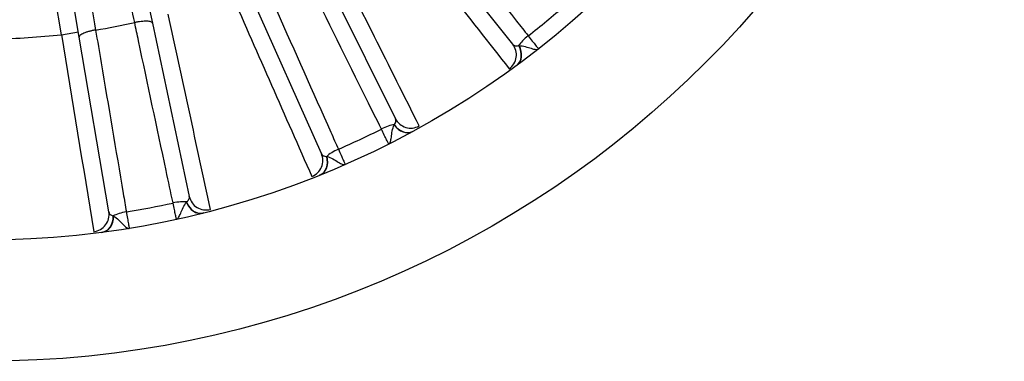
# Model space of a CAD drawing. Header units: millimetres. Extents: x 0 to 1782, y 0 to 1260.
# Tile 21 of 25: x 1210 to 1381, y 641 to 701. Entities that reach past the tile are written whole.
import ezdxf

# ---------------------------------------------------------------- set-up
doc = ezdxf.new("R2010")
doc.units = ezdxf.units.MM
doc.header["$LTSCALE"] = 6
doc.layers.add('CAP355B', color=7, linetype='Continuous')
doc.layers.add('Default', color=7, linetype='Continuous')

# ---------------------------------------------------------------- blocks, each defined once
blk = doc.blocks.new('SE2')
at = {"layer": 'CAP355B', "color": 7, "linetype": 'Continuous'}
for p, q in [((1223.4, 744.09), (1232.74, 700.18)), ((1216.89, 698.16), (1209.63, 741.06)), ((1220, 697.75), (1212.52, 742.02)), ((1295.45, 696.49), (1276.29, 720.68)), ((1261.32, 711.18), (1275.04, 683.54)), ((1262.14, 677.47), (1249.59, 705.66)), ((1229.65, 700.27), (1229.65, 700.27)), ((1232.74, 700.18), (1239.15, 670)), ((1216.89, 698.16), (1219.85, 698.66)), ((1225.15, 667.33), (1220, 697.75)), ((1222.84, 698.97), (1222.85, 698.97)), ((1296.48, 696.25), (1296.54, 696.25)), ((1296.18, 692.83), (1296.09, 692.77)), ((1274.8, 682.45), (1274.83, 682.51)), ((1278.14, 681.38), (1278.05, 681.33)), ((1263.07, 676.98), (1263.14, 676.96)), ((1261.93, 673.74), (1261.84, 673.71)), ((1238.65, 669), (1238.69, 669.06)), ((1241.61, 667.14), (1241.51, 667.11)), ((1225.93, 666.62), (1225.98, 666.59)), ((1224.02, 663.77), (1223.91, 663.76))]:
    blk.add_line(p, q, dxfattribs=at)
for radius in [177.5, 156.4]:
    blk.add_circle((1203.51, 818.82), radius, dxfattribs=at)
for centre, radius, start, end in [((16411.36, 12600.51), 19243.61, 218.126421, 218.229887), ((-15923.39, -7920.9), 19233.89, 26.570087, 26.673605), ((18863.56, 8448.33), 19243.61, 203.726421, 203.829887), ((1203.51, 818.82), 153.5, 308.0565, 311.1435), ((-17558.79, -3387.04), 19233.89, 12.170087, 12.273605), ((1203.51, 818.82), 121.4, 279.1663, 282.4337), ((1203.51, 818.82), 121.4, 270.8702, 276.3298), ((20206.12, 3816.76), 19243.61, 189.326421, 189.429887), ((1203.51, 818.82), 153.5, 293.6565, 296.7435), ((1203.51, 818.82), 153.5, 279.2565, 282.3435)]:
    blk.add_arc(centre, radius, start, end, dxfattribs=at)
for centre, major_axis, ratio, start_param, end_param in [((1298.64, 697.31), (2.35, 1.86), 0.274717, 1.569149, 2.471418), ((1293.1, 694.63), (-2.35, -1.86), 0.991756, 1.525931, 3.141593), ((1294.32, 695.19), (1.76, -2.43), 0.797776, 0.006744, 1.432841), ((1294.4, 695.25), (1.78, -2.42), 0.782661, 0, 1.413873), ((1272.95, 681.01), (2.69, 1.33), 0.274717, 0.670174, 1.572443), ((1276.62, 683.97), (-1.43, 2.64), 0.782661, 1.727719, 3.141593), ((1276.71, 684.01), (1.45, -2.63), 0.797776, 4.850344, 6.276442), ((1277.73, 684.88), (-2.69, -1.33), 0.991756, 0, 1.615662), ((1259.4, 676.25), (-2.74, -1.22), 0.991756, 1.525931, 3.141593), ((1260.72, 676.49), (1.1, -2.79), 0.797776, 0.006744, 1.432841), ((1260.81, 676.53), (1.12, -2.78), 0.782661, 0, 1.413873), ((1265.43, 677.47), (2.74, 1.22), 0.274717, 1.569149, 2.471418), ((1236.5, 668.07), (2.93, 0.62), 0.274717, 0.670174, 1.572443), ((1240.79, 670.02), (-0.73, 2.91), 0.782661, 1.727719, 3.141593), ((1240.88, 670.05), (0.75, -2.91), 0.797776, 4.850344, 6.276442), ((1242.09, 670.62), (-2.93, -0.62), 0.991756, 0, 1.615662), ((1222.19, 666.83), (-2.96, -0.5), 0.991756, 1.525931, 3.141593), ((1228.33, 666.51), (2.96, 0.5), 0.274717, 1.569149, 2.471418), ((1223.52, 666.73), (0.38, -2.98), 0.797776, 0.006744, 1.432841), ((1223.62, 666.75), (0.39, -2.97), 0.782661, 0, 1.413873)]:
    blk.add_ellipse(centre, major_axis=major_axis, ratio=ratio, start_param=start_param, end_param=end_param, dxfattribs=at)
for points, knots in [([(1229.65, 700.27), (1229.24, 702.18), (1228.83, 704.09), (1228.43, 706.01), (1226.8, 713.66), (1225.17, 721.31), (1223.55, 728.96), (1222.36, 734.52), (1221.18, 740.09), (1220, 745.66)], [0, 0, 0, 0, 0.126402, 0.126402, 0.126402, 0.632012, 0.632012, 0.632012, 1, 1, 1, 1]), ([(1215.11, 744.72), (1215.43, 742.8), (1215.76, 740.87), (1216.09, 738.94), (1217.39, 731.23), (1218.69, 723.52), (1220, 715.81), (1220.95, 710.2), (1221.9, 704.58), (1222.84, 698.97)], [0, 0, 0, 0, 0.126402, 0.126402, 0.126402, 0.632012, 0.632012, 0.632012, 1, 1, 1, 1]), ([(1278.19, 723.11), (1279.39, 721.61), (1280.58, 720.1), (1281.77, 718.59), (1286.55, 712.56), (1291.33, 706.54), (1296.11, 700.51), (1296.78, 699.66), (1297.46, 698.81), (1298.13, 697.96)], [0, 0, 0, 0, 0.179727, 0.179727, 0.179727, 0.898633, 0.898633, 0.898633, 1, 1, 1, 1]), ([(1272.58, 681.74), (1271.73, 683.47), (1270.87, 685.19), (1270.02, 686.91), (1266.59, 693.8), (1263.17, 700.69), (1259.75, 707.58), (1259.27, 708.55), (1258.79, 709.52), (1258.31, 710.49)], [0, 0, 0, 0, 0.179727, 0.179727, 0.179727, 0.898633, 0.898633, 0.898633, 1, 1, 1, 1]), ([(1252.04, 707.55), (1252.83, 705.79), (1253.61, 704.03), (1254.39, 702.28), (1257.52, 695.25), (1260.65, 688.22), (1263.78, 681.19), (1264.22, 680.2), (1264.66, 679.21), (1265.1, 678.22)], [0, 0, 0, 0, 0.179727, 0.179727, 0.179727, 0.898633, 0.898633, 0.898633, 1, 1, 1, 1]), ([(1232.74, 700.18), (1232.73, 700.23), (1232.7, 700.27), (1232.6, 700.35), (1232.54, 700.38), (1232.37, 700.43), (1232.27, 700.46), (1232.04, 700.49), (1231.91, 700.5), (1231.63, 700.51), (1231.47, 700.51), (1231.14, 700.49), (1230.96, 700.47), (1230.6, 700.43), (1230.41, 700.41), (1230.03, 700.35), (1229.84, 700.31), (1229.65, 700.27)], [0, 0, 0, 0, 0.125, 0.125, 0.25, 0.25, 0.375, 0.375, 0.5, 0.5, 0.625, 0.625, 0.75, 0.75, 0.875, 0.875, 1, 1, 1, 1]), ([(1236.32, 668.87), (1235.92, 670.75), (1235.52, 672.63), (1235.12, 674.51), (1233.52, 682.04), (1231.92, 689.56), (1230.32, 697.09), (1230.1, 698.15), (1229.87, 699.21), (1229.65, 700.27)], [0, 0, 0, 0, 0.179727, 0.179727, 0.179727, 0.898633, 0.898633, 0.898633, 1, 1, 1, 1]), ([(1222.84, 698.97), (1222.65, 698.94), (1222.46, 698.9), (1222.08, 698.82), (1221.9, 698.77), (1221.54, 698.68), (1221.38, 698.63), (1221.06, 698.52), (1220.92, 698.46), (1220.65, 698.35), (1220.54, 698.29), (1220.33, 698.18), (1220.25, 698.12), (1220.12, 698.01), (1220.07, 697.96), (1220.01, 697.85), (1220, 697.8), (1220, 697.75)], [0, 0, 0, 0, 0.125, 0.125, 0.25, 0.25, 0.375, 0.375, 0.5, 0.5, 0.625, 0.625, 0.75, 0.75, 0.875, 0.875, 1, 1, 1, 1]), ([(1222.85, 698.97), (1223.17, 697.08), (1223.49, 695.18), (1223.81, 693.28), (1225.09, 685.7), (1226.37, 678.11), (1227.66, 670.53), (1227.84, 669.46), (1228.02, 668.39), (1228.2, 667.32)], [0, 0, 0, 0, 0.179727, 0.179727, 0.179727, 0.898633, 0.898633, 0.898633, 1, 1, 1, 1]), ([(1298.13, 697.96), (1298.39, 697.63), (1298.63, 697.33), (1299.08, 696.77), (1299.27, 696.53), (1299.52, 696.22), (1299.59, 696.13), (1299.72, 695.97), (1299.77, 695.91), (1299.85, 695.8), (1299.89, 695.76), (1299.93, 695.7), (1299.94, 695.69), (1299.94, 695.69)], [0, 0, 0, 0, 0.25, 0.25, 0.5, 0.5, 0.625, 0.625, 0.75, 0.75, 0.875, 0.875, 1, 1, 1, 1]), ([(1295.45, 696.49), (1295.56, 696.36), (1295.7, 696.27), (1295.95, 696.2), (1296.04, 696.19), (1296.25, 696.2), (1296.36, 696.22), (1296.48, 696.25)], [0, 0, 0, 0, 0.5, 0.5, 0.75, 0.75, 1, 1, 1, 1]), ([(1296.54, 696.25), (1296.88, 696.23), (1297.27, 696.17), (1298, 695.99), (1298.36, 695.88), (1298.97, 695.69), (1299.23, 695.62), (1299.66, 695.57), (1299.83, 695.6), (1299.94, 695.69)], [0, 0, 0, 0, 0.25, 0.25, 0.5, 0.5, 0.75, 0.75, 1, 1, 1, 1]), ([(1273.86, 679.14), (1273.99, 679.2), (1274.09, 679.35), (1274.23, 679.76), (1274.27, 680.02), (1274.37, 680.65), (1274.41, 681.02), (1274.56, 681.76), (1274.68, 682.14), (1274.8, 682.45)], [0, 0, 0, 0, 0.25, 0.25, 0.5, 0.5, 0.75, 0.75, 1, 1, 1, 1]), ([(1274.83, 682.51), (1274.91, 682.61), (1274.97, 682.7), (1275.07, 682.88), (1275.1, 682.97), (1275.15, 683.23), (1275.12, 683.39), (1275.04, 683.54)], [0, 0, 0, 0, 0.25, 0.25, 0.5, 0.5, 1, 1, 1, 1]), ([(1273.86, 679.14), (1273.86, 679.14), (1273.85, 679.15), (1273.82, 679.22), (1273.8, 679.26), (1273.74, 679.39), (1273.7, 679.46), (1273.61, 679.64), (1273.56, 679.75), (1273.39, 680.1), (1273.25, 680.38), (1272.94, 681.02), (1272.76, 681.37), (1272.58, 681.74)], [0, 0, 0, 0, 0.125, 0.125, 0.25, 0.25, 0.375, 0.375, 0.5, 0.5, 0.75, 0.75, 1, 1, 1, 1]), ([(1262.14, 677.47), (1262.21, 677.31), (1262.32, 677.19), (1262.55, 677.06), (1262.64, 677.03), (1262.84, 676.99), (1262.95, 676.98), (1263.07, 676.98)], [0, 0, 0, 0, 0.5, 0.5, 0.75, 0.75, 1, 1, 1, 1]), ([(1263.14, 676.96), (1263.46, 676.86), (1263.82, 676.71), (1264.49, 676.35), (1264.8, 676.15), (1265.35, 675.82), (1265.58, 675.69), (1265.99, 675.53), (1266.16, 675.52), (1266.29, 675.58)], [0, 0, 0, 0, 0.25, 0.25, 0.5, 0.5, 0.75, 0.75, 1, 1, 1, 1]), ([(1265.1, 678.22), (1265.27, 677.84), (1265.43, 677.49), (1265.72, 676.84), (1265.85, 676.55), (1266.01, 676.19), (1266.06, 676.09), (1266.14, 675.91), (1266.18, 675.83), (1266.23, 675.7), (1266.25, 675.66), (1266.28, 675.59), (1266.29, 675.58), (1266.29, 675.58)], [0, 0, 0, 0, 0.25, 0.25, 0.5, 0.5, 0.625, 0.625, 0.75, 0.75, 0.875, 0.875, 1, 1, 1, 1]), ([(1236.91, 666.03), (1236.91, 666.03), (1236.91, 666.05), (1236.89, 666.12), (1236.88, 666.17), (1236.85, 666.3), (1236.84, 666.39), (1236.8, 666.58), (1236.77, 666.69), (1236.69, 667.08), (1236.63, 667.38), (1236.48, 668.08), (1236.41, 668.46), (1236.32, 668.87)], [0, 0, 0, 0, 0.125, 0.125, 0.25, 0.25, 0.375, 0.375, 0.5, 0.5, 0.75, 0.75, 1, 1, 1, 1]), ([(1236.91, 666.03), (1237.05, 666.06), (1237.18, 666.18), (1237.42, 666.54), (1237.53, 666.78), (1237.78, 667.37), (1237.92, 667.72), (1238.25, 668.4), (1238.45, 668.73), (1238.65, 669)], [0, 0, 0, 0, 0.25, 0.25, 0.5, 0.5, 0.75, 0.75, 1, 1, 1, 1]), ([(1238.69, 669.06), (1238.79, 669.13), (1238.88, 669.2), (1239.01, 669.35), (1239.06, 669.43), (1239.17, 669.67), (1239.19, 669.83), (1239.15, 670)], [0, 0, 0, 0, 0.25, 0.25, 0.5, 0.5, 1, 1, 1, 1]), ([(1225.15, 667.33), (1225.18, 667.16), (1225.25, 667.01), (1225.44, 666.83), (1225.52, 666.78), (1225.7, 666.69), (1225.81, 666.65), (1225.93, 666.62)], [0, 0, 0, 0, 0.5, 0.5, 0.75, 0.75, 1, 1, 1, 1]), ([(1228.2, 667.32), (1228.27, 666.91), (1228.34, 666.53), (1228.46, 665.82), (1228.51, 665.52), (1228.58, 665.13), (1228.6, 665.02), (1228.63, 664.82), (1228.65, 664.74), (1228.67, 664.6), (1228.68, 664.55), (1228.69, 664.48), (1228.69, 664.46), (1228.69, 664.46)], [0, 0, 0, 0, 0.25, 0.25, 0.5, 0.5, 0.625, 0.625, 0.75, 0.75, 0.875, 0.875, 1, 1, 1, 1]), ([(1225.98, 666.59), (1226.27, 666.41), (1226.58, 666.17), (1227.14, 665.66), (1227.39, 665.39), (1227.84, 664.93), (1228.03, 664.75), (1228.39, 664.5), (1228.55, 664.44), (1228.69, 664.46)], [0, 0, 0, 0, 0.25, 0.25, 0.5, 0.5, 0.75, 0.75, 1, 1, 1, 1])]:
    blk.add_open_spline(points, degree=3, knots=knots, dxfattribs=at)

msp = doc.modelspace()

# ---------------------------------------------------------------- block references
at = {"layer": 'Default'}
msp.add_blockref('SE2', (0, 0), dxfattribs=at)

doc.saveas('drawing.dxf')
